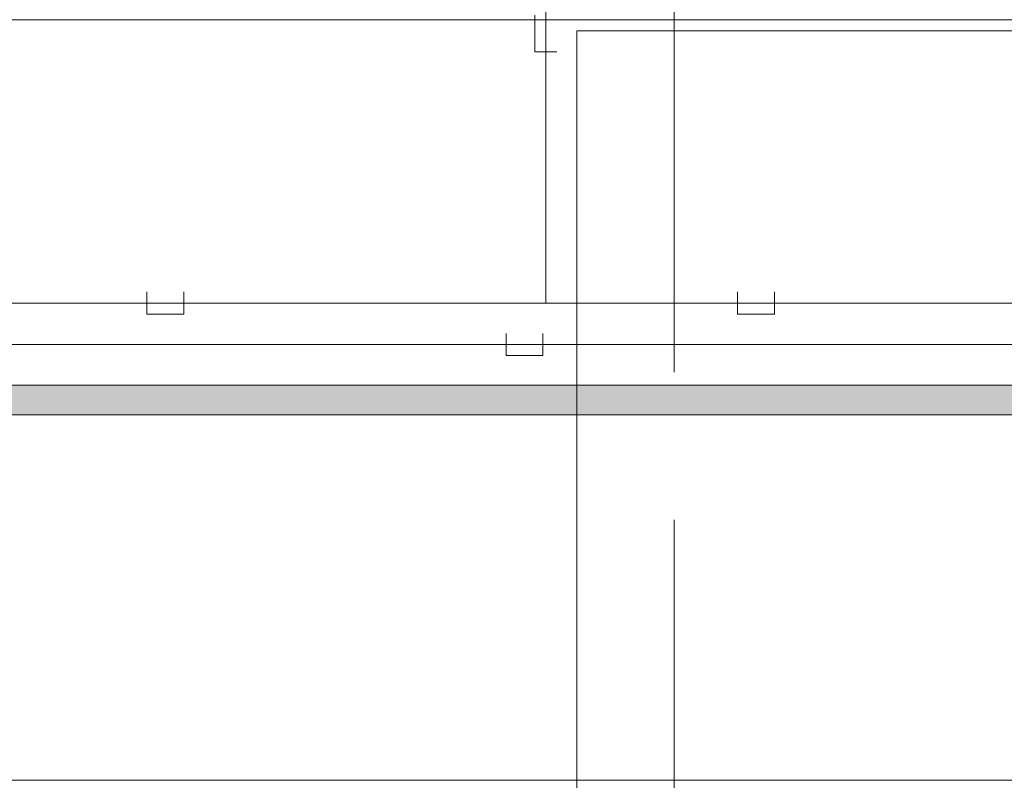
# Model space of a CAD drawing. Header units: millimetres. Extents: x -32229 to 169101, y -13689 to 125138.
# Tile 98 of 202: x 20403 to 27072, y 70150 to 75300. Entities that reach past the tile are written whole.
import ezdxf

# ---------------------------------------------------------------- set-up
doc = ezdxf.new("R2010")
doc.units = ezdxf.units.MM
doc.linetypes.add('ADSK_Линия сетки', pattern=[5000, 4000, -500, 0, -500])
doc.layers.add('A-DETL-____-OTLN', color=7, linetype='Continuous', lineweight=9, true_color=0x00a600)
for name, color, linetype, lineweight in [('A-DOOR-____-OTLN', 7, 'Continuous', 18), ('A-FLOR-____-OTLN', 7, 'Continuous', 18), ('M-EQPM-____-OTLN', 7, 'Continuous', 18), ('S-GRID-____-OTLN', 7, 'Continuous', 9)]:
    doc.layers.add(name, color=color, linetype=linetype, lineweight=lineweight)

# ---------------------------------------------------------------- blocks, each defined once
blk = doc.blocks.new('АР-Ворота сборка - Ворота секционные_5200х2600 _h_-7302885--01 ЭМ')
at = {"layer": 'A-DOOR-____-OTLN', "color": 253, "lineweight": 5, "true_color": 0xaaaaaa}
for p, q in [((2725, 2958.8), (-2475, 2958.8)), ((-2475, 2958.8), (-2475, -842.9)), ((2725, -842.9), (2725, 2958.8)), ((-2475, -100), (2725, -100)), ((-2475, -842.9), (2725, -842.9))]:
    blk.add_line(p, q, dxfattribs=at)
blk = doc.blocks.new('АР_Лоток - 200х100h_ЛВ1-7518943--01 ЭМ')
at = {"layer": 'M-EQPM-____-OTLN', "lineweight": 13, "true_color": 0xf3f3f3}
blk.add_hatch(color=7, dxfattribs=at).paths.add_polyline_path([(18510, -100), (18510, 100), (0, 100), (0, -100), (18310.5, -100)])
blk = doc.blocks.new('Наметкина 10_РД_АР_П_отсоединено_rvt-1--01 ЭМ')
at = {"layer": 'A-FLOR-____-OTLN', "color": 253, "lineweight": 13, "true_color": 0xaaaaaa}
for p, q in [((9975.3, 75300), (34435.3, 75300)), ((31960.3, 72825), (12450.3, 72825)), ((12450.3, 72625), (31960.3, 72625)), ((34435.3, 70150), (9975.3, 70150))]:
    blk.add_line(p, q, dxfattribs=at)
at = {"layer": 'A-DOOR-____-OTLN', "color": 253, "lineweight": 13, "true_color": 0xaaaaaa, "rotation": 90}
blk.add_blockref('АР-Ворота сборка - Ворота секционные_5200х2600 _h_-7302885--01 ЭМ', (27135.3, 72500), dxfattribs=at)
at = {"layer": 'M-EQPM-____-OTLN', "color": 253, "lineweight": 13, "true_color": 0xaaaaaa}
blk.add_blockref('АР_Лоток - 200х100h_ЛВ1-7518943--01 ЭМ', (13450.3, 72725), dxfattribs=at)

msp = doc.modelspace()

# ---------------------------------------------------------------- linework, layer by layer
at = {"layer": 'A-DETL-____-OTLN', "color": 1, "true_color": 0xff0000}
for p, q in [((23966.1, 88821.7), (23966.1, 73381.7)), ((23891.1, 75331.7), (23891.1, 75081.7)), ((23891.1, 75081.7), (24041.1, 75081.7)), ((21264.4, 73456.7), (21264.4, 73306.7)), ((21514.4, 73306.7), (21514.4, 73456.7)), ((25264.4, 73456.7), (25264.4, 73306.7)), ((25514.4, 73306.7), (25514.4, 73456.7)), ((74834.9, 73381.7), (9974.3, 73381.7)), ((21264.4, 73306.7), (21514.4, 73306.7)), ((25264.4, 73306.7), (25514.4, 73306.7))]:
    msp.add_line(p, q, dxfattribs=at)
at = {"layer": 'A-DETL-____-OTLN', "color": 5, "true_color": 0x0000ff}
for p, q in [((23697.1, 73176), (23697.1, 73026)), ((23947.1, 73026), (23947.1, 73176)), ((10001.5, 73101), (74532, 73101)), ((23697.1, 73026), (23947.1, 73026))]:
    msp.add_line(p, q, dxfattribs=at)
at = {"layer": 'S-GRID-____-OTLN', "color": 253, "linetype": 'ADSK_Линия сетки', "true_color": 0xaaaaaa}
msp.add_line((24835.3, -12088.9), (24835.3, 125138.4), dxfattribs=at)

# ---------------------------------------------------------------- block references
at = {"lineweight": 5}
msp.add_blockref('Наметкина 10_РД_АР_П_отсоединено_rvt-1--01 ЭМ', (0, 0), dxfattribs=at)

doc.saveas('drawing.dxf')
